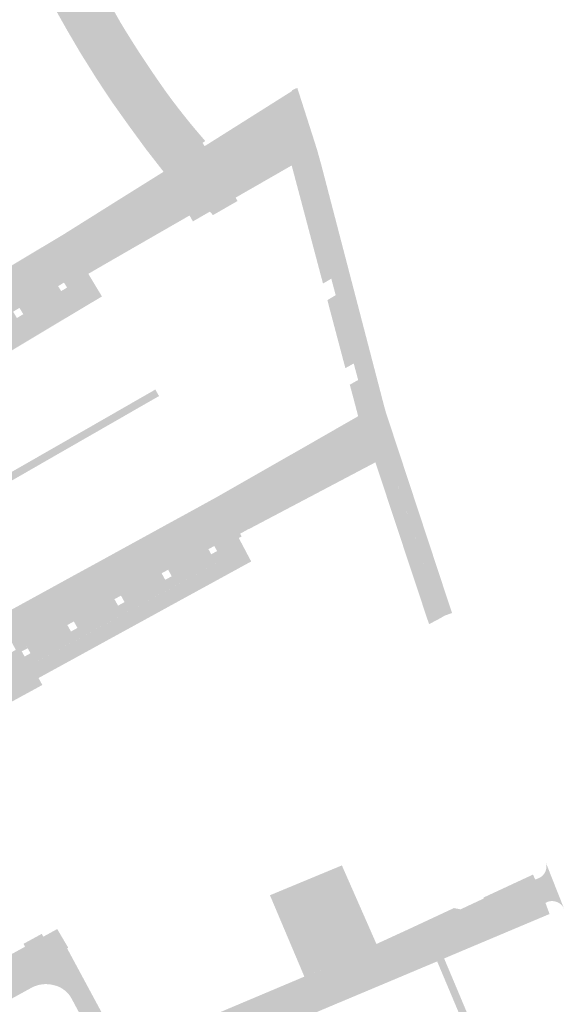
# Model space of a CAD drawing. Header units: inches. Extents: x 83221 to 84763, y 445855 to 447258.
# Tile 54 of 58: x 84530 to 84640, y 446482 to 446681. Entities that reach past the tile are written whole.
import ezdxf

# ---------------------------------------------------------------- set-up
doc = ezdxf.new("R2010")
doc.units = ezdxf.units.IN
doc.header["$MEASUREMENT"] = 0

msp = doc.modelspace()

# ---------------------------------------------------------------- hatches: boundary and pattern name
for points in [[(84545.4, 446679.71), (84546.4, 446677.97), (84547.43, 446676.24), (84548.47, 446674.53), (84549.54, 446672.83), (84550.63, 446671.14), (84551.74, 446669.47), (84552.64, 446668.13), (84553.55, 446666.79), (84554.47, 446665.46), (84555.4, 446664.14), (84556.34, 446662.83), (84557.29, 446661.52), (84558.35, 446660.09), (84559.43, 446658.68), (84560.54, 446657.29), (84561.66, 446655.92), (84562.81, 446654.56), (84563.98, 446653.22), (84563.74, 446653.07), (84561.15, 446651.45), (84561.11, 446651.42), (84560.49, 446652.15), (84559.88, 446652.89), (84559.28, 446653.64), (84558.68, 446654.39), (84558.1, 446655.15), (84557.52, 446655.91), (84553.71, 446661.07), (84552.67, 446662.52), (84551.63, 446663.98), (84550.61, 446665.45), (84549.6, 446666.93), (84548.61, 446668.42), (84547.63, 446669.92), (84544.27, 446675.32), (84543.35, 446676.84), (84542.45, 446678.36), (84541.55, 446679.9), (84540.68, 446681.45), (84539.82, 446683), (84538.98, 446684.56), (84536.03, 446690.27), (84535.6, 446691.08), (84535.19, 446691.9), (84534.79, 446692.72), (84534.4, 446693.55), (84534.02, 446694.38), (84533.65, 446695.22), (84533.38, 446695.79), (84538.29, 446699.06), (84538.53, 446697.75), (84538.8, 446696.44), (84539.1, 446695.14), (84539.42, 446693.85), (84539.78, 446692.56), (84540.15, 446691.28), (84540.88, 446689.29), (84541.67, 446687.32), (84542.52, 446685.38), (84543.43, 446683.46), (84544.39, 446681.57), (84545.4, 446679.71), (84545.4, 446679.71)], [(84553.17, 446670.51), (84554.1, 446669.13), (84555.04, 446667.75), (84555.99, 446666.38), (84556.95, 446665.01), (84557.92, 446663.66), (84558.9, 446662.31), (84559.9, 446660.96), (84560.92, 446659.63), (84561.97, 446658.32), (84563.04, 446657.04), (84564.15, 446655.78), (84565.27, 446654.54), (84565.04, 446653.88), (84563.98, 446653.22), (84562.81, 446654.56), (84561.66, 446655.92), (84560.54, 446657.29), (84559.43, 446658.68), (84558.35, 446660.09), (84557.29, 446661.52), (84556.34, 446662.83), (84555.4, 446664.14), (84554.47, 446665.46), (84553.55, 446666.79), (84552.64, 446668.13), (84551.74, 446669.47), (84550.63, 446671.14), (84549.54, 446672.83), (84548.47, 446674.53), (84547.43, 446676.24), (84546.4, 446677.97), (84545.4, 446679.71), (84544.39, 446681.57), (84543.43, 446683.46), (84542.52, 446685.38), (84541.67, 446687.32), (84540.88, 446689.29), (84540.15, 446691.28), (84539.78, 446692.56), (84539.42, 446693.85), (84539.1, 446695.14), (84538.8, 446696.44), (84538.53, 446697.75), (84538.29, 446699.06), (84539.96, 446700.11), (84540.01, 446699.76), (84540.06, 446699.42), (84540.11, 446699.08), (84540.17, 446698.74), (84540.23, 446698.39), (84540.29, 446698.05), (84540.43, 446697.33), (84540.58, 446696.6), (84540.74, 446695.88), (84541.09, 446694.49), (84541.48, 446693.11), (84541.91, 446691.74), (84542.58, 446689.86), (84543.32, 446688), (84544.12, 446686.16), (84544.98, 446684.36), (84545.89, 446682.58), (84546.87, 446680.83), (84547.89, 446679.09), (84548.92, 446677.36), (84549.96, 446675.64), (84551.02, 446673.92), (84552.09, 446672.21), (84553.17, 446670.51), (84553.17, 446670.51)], [(84551.86, 446678.33), (84553.11, 446676.33), (84554.38, 446674.35), (84555.68, 446672.38), (84556.99, 446670.43), (84558.32, 446668.49), (84559.67, 446666.56), (84560.94, 446664.83), (84562.24, 446663.12), (84563.57, 446661.43), (84564.92, 446659.76), (84566.3, 446658.12), (84567.7, 446656.49), (84567.16, 446656.11), (84567.57, 446655.44), (84565.15, 446653.75), (84565.04, 446653.88), (84565.27, 446654.54), (84564.15, 446655.78), (84563.04, 446657.04), (84561.97, 446658.32), (84560.92, 446659.63), (84559.9, 446660.96), (84558.9, 446662.31), (84557.92, 446663.66), (84556.95, 446665.01), (84555.99, 446666.38), (84555.04, 446667.75), (84554.1, 446669.13), (84553.17, 446670.51), (84552.09, 446672.21), (84551.02, 446673.92), (84549.96, 446675.64), (84548.92, 446677.36), (84547.89, 446679.09), (84546.87, 446680.83), (84545.89, 446682.58), (84544.98, 446684.36), (84544.12, 446686.16), (84543.32, 446688), (84542.58, 446689.86), (84541.91, 446691.74), (84541.48, 446693.11), (84541.09, 446694.49), (84540.74, 446695.88), (84540.58, 446696.6), (84540.43, 446697.33), (84540.29, 446698.05), (84543.24, 446699.33), (84543.49, 446697.93), (84543.79, 446696.54), (84544.12, 446695.16), (84544.5, 446693.78), (84544.91, 446692.42), (84545.37, 446691.07), (84546.28, 446688.87), (84547.27, 446686.69), (84548.32, 446684.55), (84549.44, 446682.44), (84550.62, 446680.36), (84551.86, 446678.33), (84551.86, 446678.33)], [(84538.98, 446684.56), (84539.82, 446683), (84540.68, 446681.45), (84541.55, 446679.9), (84542.45, 446678.36), (84543.35, 446676.84), (84544.27, 446675.32), (84544.17, 446675.25), (84542.84, 446674.4), (84542.53, 446674.21), (84539.78, 446678.9), (84539.77, 446678.92), (84537.2, 446683.48), (84537.54, 446683.66), (84538.98, 446684.56), (84538.98, 446684.56)], [(84544.27, 446675.32), (84547.63, 446669.92), (84547.54, 446669.87), (84545.91, 446668.82), (84542.53, 446674.21), (84542.84, 446674.4), (84544.17, 446675.25), (84544.27, 446675.32), (84544.27, 446675.32)], [(84547.63, 446669.92), (84548.61, 446668.42), (84549.6, 446666.93), (84550.61, 446665.45), (84551.63, 446663.98), (84552.67, 446662.52), (84553.71, 446661.07), (84552.3, 446660.15), (84552, 446659.95), (84548.96, 446664.23), (84548.89, 446664.33), (84545.93, 446668.79), (84545.91, 446668.82), (84547.54, 446669.87), (84547.63, 446669.92), (84547.63, 446669.92)], [(84582.87, 446660.83), (84567.53, 446651.64), (84567.27, 446652.07), (84565.12, 446650.8), (84564, 446652.65), (84563.74, 446653.07), (84563.98, 446653.22), (84565.04, 446653.88), (84565.15, 446653.75), (84567.57, 446655.44), (84584.75, 446666.28), (84585.2, 446666.57), (84585.28, 446666.74), (84585.33, 446666.61), (84585.37, 446666.48), (84585.41, 446666.35), (84585.44, 446666.22), (84585.48, 446666.09), (84585.51, 446665.96), (84585.53, 446665.82), (84585.55, 446665.69), (84585.57, 446665.55), (84585.58, 446665.42), (84585.59, 446665.28), (84585.6, 446665.15), (84585.6, 446665.01), (84585.6, 446664.88), (84585.59, 446664.74), (84585.58, 446664.6), (84585.57, 446664.47), (84585.55, 446664.33), (84585.51, 446664.07), (84585.45, 446663.8), (84585.37, 446663.54), (84585.28, 446663.28), (84585.18, 446663.03), (84585.06, 446662.79), (84584.84, 446662.46), (84584.59, 446662.16), (84584.32, 446661.87), (84584.03, 446661.6), (84583.72, 446661.36), (84583.4, 446661.15), (84582.87, 446660.83), (84582.87, 446660.83)], [(84582.5, 446655.91), (84567.52, 446646.94), (84565.39, 446650.38), (84567.53, 446651.64), (84582.87, 446660.83), (84583.4, 446661.15), (84583.72, 446661.36), (84584.03, 446661.6), (84584.32, 446661.87), (84584.59, 446662.16), (84584.84, 446662.46), (84585.06, 446662.79), (84585.18, 446663.03), (84585.28, 446663.28), (84585.37, 446663.54), (84585.45, 446663.8), (84585.51, 446664.07), (84585.55, 446664.33), (84585.57, 446664.47), (84585.58, 446664.6), (84585.59, 446664.74), (84585.6, 446664.88), (84585.6, 446665.01), (84585.6, 446665.15), (84585.59, 446665.28), (84585.58, 446665.42), (84585.57, 446665.55), (84585.55, 446665.69), (84585.53, 446665.82), (84585.51, 446665.96), (84585.48, 446666.09), (84585.44, 446666.22), (84585.41, 446666.35), (84585.37, 446666.48), (84585.33, 446666.61), (84585.28, 446666.74), (84585.98, 446667.09), (84588.09, 446660.14), (84590.07, 446653.63), (84589.92, 446654.03), (84589.74, 446654.41), (84589.52, 446654.77), (84589.28, 446655.11), (84589, 446655.43), (84588.7, 446655.72), (84588.37, 446655.99), (84588.02, 446656.22), (84587.65, 446656.43), (84587.26, 446656.6), (84586.86, 446656.73), (84586.45, 446656.83), (84586.02, 446656.9), (84585.58, 446656.92), (84585.15, 446656.91), (84584.72, 446656.85), (84584.29, 446656.76), (84583.88, 446656.63), (84583.47, 446656.46), (84583.09, 446656.26), (84582.5, 446655.91), (84582.5, 446655.91)], [(84586.35, 446667.05), (84588.51, 446660.3), (84588.09, 446660.14), (84585.98, 446667.09), (84586.31, 446667.18), (84586.35, 446667.05)], [(84553.71, 446661.07), (84557.52, 446655.91), (84557.43, 446655.84), (84555.83, 446654.7), (84552.01, 446659.93), (84552, 446659.95), (84552.3, 446660.15), (84553.71, 446661.07), (84553.71, 446661.07)], [(84588.51, 446660.3), (84590.27, 446654.78), (84591.12, 446651.74), (84603.89, 446602.71), (84604.18, 446601.69), (84605.25, 446598.43), (84604.83, 446598.28), (84603.01, 446604.08), (84602.99, 446604.15), (84590.22, 446653.06), (84590.21, 446653.09), (84590.07, 446653.63), (84588.09, 446660.14), (84588.51, 446660.3), (84588.51, 446660.3)], [(84583.63, 446652.36), (84569.35, 446644.16), (84567.52, 446646.94), (84582.5, 446655.91), (84583.09, 446656.26), (84583.47, 446656.46), (84583.88, 446656.63), (84584.29, 446656.76), (84584.72, 446656.85), (84585.15, 446656.91), (84585.58, 446656.92), (84586.02, 446656.9), (84586.45, 446656.83), (84586.86, 446656.73), (84587.26, 446656.6), (84587.65, 446656.43), (84588.02, 446656.22), (84588.37, 446655.99), (84588.7, 446655.72), (84589, 446655.43), (84589.28, 446655.11), (84589.52, 446654.77), (84589.74, 446654.41), (84589.92, 446654.03), (84590.07, 446653.63), (84590.21, 446653.09), (84590.22, 446653.06), (84590.23, 446653.02), (84590.23, 446652.99), (84590.23, 446652.95), (84590.23, 446652.91), (84590.22, 446652.87), (84590.21, 446652.83), (84590.2, 446652.8), (84590.18, 446652.76), (84590.16, 446652.73), (84590.14, 446652.69), (84590.11, 446652.66), (84590.08, 446652.63), (84590.05, 446652.6), (84590.02, 446652.58), (84589.98, 446652.56), (84589.94, 446652.54), (84589.9, 446652.53), (84588.92, 446652.27), (84586.78, 446652.63), (84584.8, 446653.02), (84583.63, 446652.36), (84583.63, 446652.36)], [(84557.52, 446655.91), (84558.1, 446655.15), (84558.68, 446654.39), (84559.28, 446653.64), (84559.88, 446652.89), (84560.49, 446652.15), (84561.11, 446651.42), (84559.62, 446650.48), (84559.28, 446650.27), (84555.87, 446654.66), (84555.83, 446654.7), (84557.43, 446655.84), (84557.52, 446655.91), (84557.52, 446655.91)], [(84497.73, 446609.94), (84492.96, 446607.09), (84416.24, 446561.21), (84415.63, 446563.91), (84421.71, 446567.56), (84426.3, 446570.24), (84427.29, 446570.8), (84427.43, 446570.96), (84427.48, 446570.88), (84432.36, 446573.8), (84432.65, 446573.97), (84436.99, 446576.57), (84437.27, 446576.74), (84441.63, 446579.34), (84441.91, 446579.51), (84446.26, 446582.11), (84446.54, 446582.27), (84450.9, 446584.88), (84451.16, 446585.04), (84455.58, 446587.68), (84455.77, 446587.8), (84455.81, 446587.82), (84460.27, 446590.48), (84460.55, 446590.65), (84464.9, 446593.25), (84465.18, 446593.41), (84469.54, 446596.02), (84469.8, 446596.18), (84474.17, 446598.79), (84474.43, 446598.94), (84478.81, 446601.56), (84479.07, 446601.72), (84483.44, 446604.33), (84483.71, 446604.49), (84488.29, 446607.23), (84487.01, 446609.37), (84492.2, 446612.46), (84494, 446613.53), (84495.86, 446614.64), (84497.13, 446612.52), (84501.98, 446615.42), (84506.62, 446618.19), (84511.25, 446620.96), (84515.88, 446623.73), (84520.52, 446626.5), (84525.15, 446629.28), (84529.79, 446632.05), (84534.42, 446634.82), (84539.19, 446637.67), (84539.19, 446637.68), (84549.56, 446644.19), (84559.28, 446650.27), (84559.62, 446650.48), (84561.11, 446651.42), (84561.15, 446651.45), (84561.42, 446651.02), (84564, 446652.65), (84565.12, 446650.8), (84560.3, 446647.95), (84560.56, 446647.52), (84549.74, 446641.03), (84549.49, 446641.47), (84543.91, 446638.12), (84544.16, 446637.69), (84539.1, 446634.66), (84534.94, 446632.17), (84497.86, 446610.02), (84497.73, 446609.94), (84497.73, 446609.94)], [(84564, 446652.65), (84561.42, 446651.02), (84561.15, 446651.45), (84563.74, 446653.07), (84564, 446652.65), (84564, 446652.65)], [(84585.16, 446651.54), (84584.02, 446650.89), (84573.83, 446645.04), (84574.22, 446644.36), (84569.26, 446641.51), (84568.64, 446642.22), (84566.4, 446640.93), (84565.2, 446640.24), (84564.63, 446641.27), (84564.54, 446641.44), (84565.74, 446642.08), (84569.35, 446644.16), (84583.63, 446652.36), (84584.8, 446653.02), (84585.16, 446651.54)], [(84586.78, 446652.63), (84592.64, 446630.44), (84591.34, 446629.59), (84591.03, 446629.39), (84589.28, 446636), (84587.82, 446641.53), (84585.16, 446651.54), (84584.8, 446653.02), (84586.78, 446652.63)], [(84590.22, 446653.06), (84602.99, 446604.15), (84602.98, 446604.19), (84602.96, 446604.22), (84602.94, 446604.25), (84602.92, 446604.28), (84602.89, 446604.31), (84602.86, 446604.33), (84602.83, 446604.36), (84602.8, 446604.38), (84602.77, 446604.39), (84602.73, 446604.41), (84602.7, 446604.42), (84602.66, 446604.42), (84602.63, 446604.43), (84602.59, 446604.43), (84602.56, 446604.43), (84602.52, 446604.42), (84602.49, 446604.41), (84602.45, 446604.4), (84601.48, 446604.14), (84601.25, 446604.19), (84601.14, 446604.37), (84588.68, 446651.91), (84588.68, 446651.94), (84588.68, 446651.97), (84588.68, 446652), (84588.68, 446652.02), (84588.69, 446652.05), (84588.7, 446652.08), (84588.71, 446652.11), (84588.73, 446652.13), (84588.74, 446652.15), (84588.76, 446652.17), (84588.78, 446652.19), (84588.8, 446652.21), (84588.82, 446652.22), (84588.84, 446652.24), (84588.87, 446652.25), (84588.89, 446652.26), (84588.92, 446652.27), (84589.9, 446652.53), (84589.94, 446652.54), (84589.98, 446652.56), (84590.02, 446652.58), (84590.05, 446652.6), (84590.08, 446652.63), (84590.11, 446652.66), (84590.14, 446652.69), (84590.16, 446652.73), (84590.18, 446652.76), (84590.2, 446652.8), (84590.21, 446652.83), (84590.22, 446652.87), (84590.23, 446652.91), (84590.23, 446652.95), (84590.23, 446652.99), (84590.23, 446653.02), (84590.22, 446653.06), (84590.22, 446653.06)], [(84565.39, 446650.38), (84560.56, 446647.52), (84560.3, 446647.95), (84565.12, 446650.8), (84567.27, 446652.07), (84567.53, 446651.64), (84565.39, 446650.38), (84565.39, 446650.38)], [(84588.92, 446652.27), (84588.89, 446652.26), (84588.87, 446652.25), (84588.84, 446652.24), (84588.82, 446652.22), (84588.8, 446652.21), (84588.78, 446652.19), (84588.76, 446652.17), (84588.74, 446652.15), (84588.73, 446652.13), (84588.71, 446652.11), (84588.7, 446652.08), (84588.69, 446652.05), (84588.68, 446652.02), (84588.68, 446652), (84588.68, 446651.97), (84588.68, 446651.94), (84588.68, 446651.91), (84601.14, 446604.37), (84601.25, 446604.19), (84601.48, 446604.14), (84602.45, 446604.4), (84602.49, 446604.41), (84602.52, 446604.42), (84602.56, 446604.43), (84602.59, 446604.43), (84602.63, 446604.43), (84602.66, 446604.42), (84602.7, 446604.42), (84602.73, 446604.41), (84602.77, 446604.39), (84602.8, 446604.38), (84602.83, 446604.36), (84602.86, 446604.33), (84602.89, 446604.31), (84602.92, 446604.28), (84602.94, 446604.25), (84602.96, 446604.22), (84602.98, 446604.19), (84602.99, 446604.15), (84603.01, 446604.08), (84603.1, 446603.64), (84603.15, 446603.2), (84603.16, 446602.75), (84603.13, 446602.31), (84603.07, 446601.87), (84602.97, 446601.43), (84602.83, 446601.01), (84602.66, 446600.6), (84602.45, 446600.2), (84602.21, 446599.83), (84601.91, 446599.45), (84601.58, 446599.1), (84601.22, 446598.78), (84600.83, 446598.49), (84600.41, 446598.25), (84599.98, 446598.04), (84598.91, 446601.07), (84600.27, 446601.86), (84598.54, 446608.17), (84598.59, 446608.2), (84597.69, 446611.54), (84597.13, 446613.37), (84594.01, 446625.31), (84594.05, 446625.34), (84593.16, 446628.67), (84592.64, 446630.44), (84586.78, 446652.63), (84588.92, 446652.27), (84588.92, 446652.27)], [(84567.52, 446646.94), (84564.94, 446645.39), (84562.54, 446643.98), (84553.36, 446638.48), (84546.93, 446634.62), (84541.14, 446631.15), (84539.1, 446634.66), (84544.16, 446637.69), (84549.74, 446641.03), (84560.56, 446647.52), (84565.39, 446650.38), (84567.52, 446646.94), (84567.52, 446646.94)], [(84528.09, 446613.86), (84523.45, 446611.09), (84518.82, 446608.32), (84514.18, 446605.54), (84509.55, 446602.77), (84504.76, 446599.91), (84504.72, 446599.89), (84505.45, 446598.67), (84503.54, 446597.53), (84501.74, 446596.45), (84495.54, 446592.73), (84493.26, 446596.54), (84493.32, 446596.61), (84493.37, 446596.71), (84493.37, 446596.82), (84493.35, 446596.91), (84492.41, 446598.5), (84493.55, 446599.19), (84492.97, 446600.21), (84491.82, 446599.51), (84491.57, 446599.9), (84491.56, 446599.93), (84491.54, 446599.96), (84491.52, 446600), (84491.51, 446600.03), (84491.5, 446600.07), (84491.5, 446600.1), (84491.5, 446600.14), (84491.5, 446600.17), (84491.5, 446600.21), (84491.51, 446600.24), (84491.52, 446600.28), (84491.53, 446600.32), (84491.55, 446600.35), (84491.57, 446600.38), (84491.59, 446600.42), (84491.61, 446600.44), (84491.64, 446600.47), (84491.67, 446600.5), (84491.7, 446600.52), (84495.52, 446602.78), (84499.98, 446605.52), (84500.24, 446605.69), (84501.41, 446606.42), (84501.45, 446606.43), (84501.48, 446606.45), (84501.52, 446606.46), (84501.56, 446606.47), (84501.6, 446606.47), (84501.64, 446606.47), (84501.68, 446606.47), (84501.72, 446606.46), (84501.76, 446606.45), (84501.8, 446606.44), (84501.84, 446606.42), (84501.88, 446606.4), (84501.92, 446606.38), (84501.95, 446606.35), (84501.98, 446606.32), (84502.01, 446606.29), (84502.03, 446606.25), (84502.31, 446605.78), (84501, 446605.01), (84501.58, 446604), (84502.9, 446604.77), (84503.81, 446603.24), (84503.89, 446603.16), (84504.01, 446603.11), (84504.13, 446603.09), (84504.24, 446603.1), (84538.04, 446623.4), (84539.42, 446624.19), (84539.47, 446624.21), (84539.53, 446624.27), (84539.58, 446624.36), (84539.59, 446624.47), (84539.56, 446624.56), (84539.53, 446624.62), (84538.59, 446626.16), (84539.79, 446626.86), (84539.17, 446627.88), (84537.98, 446627.16), (84537.49, 446627.98), (84537.33, 446628.33), (84537.31, 446628.36), (84537.29, 446628.39), (84537.27, 446628.42), (84537.25, 446628.45), (84537.24, 446628.48), (84537.23, 446628.52), (84537.23, 446628.55), (84537.22, 446628.59), (84537.22, 446628.62), (84537.23, 446628.66), (84537.23, 446628.69), (84537.24, 446628.73), (84537.26, 446628.76), (84537.27, 446628.79), (84537.29, 446628.82), (84537.31, 446628.85), (84537.34, 446628.88), (84537.36, 446628.9), (84537.39, 446628.92), (84537.42, 446628.94), (84541.14, 446631.15), (84546.93, 446634.62), (84547.18, 446634.19), (84553.62, 446638.05), (84553.36, 446638.48), (84562.54, 446643.98), (84564.94, 446645.39), (84567.52, 446646.94), (84569.35, 446644.16), (84565.74, 446642.08), (84564.54, 446641.44), (84561.32, 446639.59), (84553.36, 446635.01), (84546.99, 446631.34), (84544.08, 446629.65), (84546.2, 446626.11), (84546.23, 446626.12), (84546.82, 446625.07), (84541.99, 446622.18), (84537.35, 446619.41), (84532.72, 446616.63), (84528.09, 446613.86)], [(84549.74, 446641.03), (84544.16, 446637.69), (84543.91, 446638.12), (84549.49, 446641.47), (84549.74, 446641.03), (84549.74, 446641.03)], [(84553.36, 446638.48), (84553.62, 446638.05), (84547.18, 446634.19), (84546.93, 446634.62), (84553.36, 446638.48), (84553.36, 446638.48)], [(84541.14, 446631.15), (84537.42, 446628.94), (84536.96, 446628.68), (84534.94, 446632.17), (84539.1, 446634.66), (84541.14, 446631.15), (84541.14, 446631.15)], [(84537.49, 446627.98), (84501.41, 446606.42), (84500.24, 446605.69), (84497.73, 446609.94), (84497.86, 446610.02), (84534.94, 446632.17), (84536.96, 446628.68), (84537.42, 446628.94), (84537.39, 446628.92), (84537.36, 446628.9), (84537.34, 446628.88), (84537.31, 446628.85), (84537.29, 446628.82), (84537.27, 446628.79), (84537.26, 446628.76), (84537.24, 446628.73), (84537.23, 446628.69), (84537.23, 446628.66), (84537.22, 446628.62), (84537.22, 446628.59), (84537.23, 446628.55), (84537.23, 446628.52), (84537.24, 446628.48), (84537.25, 446628.45), (84537.27, 446628.42), (84537.29, 446628.39), (84537.31, 446628.36), (84537.33, 446628.33), (84537.49, 446627.98), (84537.49, 446627.98)], [(84592.64, 446630.44), (84593.16, 446628.67), (84591.49, 446627.68), (84591.03, 446629.39), (84591.34, 446629.59), (84592.64, 446630.44), (84592.64, 446630.44)], [(84538.18, 446626.84), (84530.52, 446622.19), (84530.17, 446622.77), (84528.89, 446622), (84529.24, 446621.42), (84521.12, 446616.5), (84520.75, 446617.12), (84519.46, 446616.35), (84519.84, 446615.72), (84512.06, 446611), (84511.65, 446611.67), (84510.37, 446610.9), (84510.77, 446610.23), (84502.61, 446605.28), (84502.31, 446605.78), (84502.03, 446606.25), (84502.01, 446606.29), (84501.98, 446606.32), (84501.95, 446606.35), (84501.92, 446606.38), (84501.88, 446606.4), (84501.84, 446606.42), (84501.8, 446606.44), (84501.76, 446606.45), (84501.72, 446606.46), (84501.68, 446606.47), (84501.64, 446606.47), (84501.6, 446606.47), (84501.56, 446606.47), (84501.52, 446606.46), (84501.48, 446606.45), (84501.45, 446606.43), (84501.41, 446606.42), (84537.49, 446627.98), (84537.98, 446627.16), (84538.18, 446626.84)], [(84538.59, 446626.16), (84539.53, 446624.62), (84539.54, 446624.6), (84539.55, 446624.57), (84539.56, 446624.55), (84539.57, 446624.53), (84539.58, 446624.5), (84539.58, 446624.48), (84539.58, 446624.45), (84539.58, 446624.43), (84539.58, 446624.4), (84539.58, 446624.38), (84539.57, 446624.35), (84539.56, 446624.33), (84539.55, 446624.31), (84539.53, 446624.29), (84539.52, 446624.27), (84539.5, 446624.25), (84539.48, 446624.23), (84539.46, 446624.22), (84539.44, 446624.2), (84539.42, 446624.19), (84538.04, 446623.4), (84504.25, 446603.11), (84504.21, 446603.1), (84504.17, 446603.09), (84504.13, 446603.09), (84504.09, 446603.1), (84504.05, 446603.1), (84504.01, 446603.11), (84503.97, 446603.13), (84503.93, 446603.15), (84503.9, 446603.17), (84503.86, 446603.19), (84503.83, 446603.22), (84503.8, 446603.25), (84502.9, 446604.77), (84502.61, 446605.28), (84510.77, 446610.23), (84511.14, 446609.62), (84512.43, 446610.39), (84512.06, 446611), (84519.84, 446615.72), (84520.23, 446615.07), (84521.52, 446615.84), (84521.12, 446616.5), (84529.24, 446621.42), (84529.66, 446620.72), (84530.95, 446621.49), (84530.52, 446622.19), (84538.18, 446626.84), (84538.59, 446626.16)], [(84594.01, 446625.31), (84597.13, 446613.37), (84595.86, 446612.51), (84595.55, 446612.3), (84593.93, 446618.43), (84592.7, 446623.06), (84592.38, 446624.34), (84592.69, 446624.53), (84594.01, 446625.31), (84594.01, 446625.31)], [(84597.13, 446613.37), (84597.69, 446611.54), (84596.01, 446610.59), (84595.55, 446612.3), (84595.86, 446612.51), (84597.13, 446613.37), (84597.13, 446613.37)], [(84598.54, 446608.17), (84600.27, 446601.86), (84598.91, 446601.07), (84598.59, 446600.88), (84597.56, 446604.79), (84596.9, 446607.24), (84597.23, 446607.43), (84598.54, 446608.17), (84598.54, 446608.17)], [(84541.11, 446595.05), (84538.35, 446593.47), (84535.03, 446591.56), (84531.76, 446589.68), (84528.99, 446588.09), (84525.66, 446586.18), (84522.38, 446584.3), (84519.62, 446582.71), (84516.08, 446580.68), (84515.33, 446582.01), (84518.87, 446584.04), (84521.63, 446585.63), (84524.96, 446587.54), (84528.22, 446589.41), (84531, 446591), (84534.33, 446592.91), (84537.6, 446594.78), (84540.35, 446596.36), (84543.7, 446598.28), (84546.96, 446600.15), (84549.73, 446601.74), (84553.07, 446603.66), (84556.33, 446605.53), (84557.62, 446606.27), (84558.36, 446604.95), (84557.08, 446604.21), (84553.77, 446602.32), (84550.49, 446600.43), (84547.7, 446598.83), (84544.4, 446596.94), (84541.11, 446595.05), (84541.11, 446595.05)], [(84600.88, 446593.9), (84573.96, 446579.16), (84572.04, 446582.73), (84574.58, 446584.11), (84575.94, 446584.86), (84582.52, 446588.47), (84584.71, 446589.68), (84590.84, 446593.05), (84599.98, 446598.04), (84600.41, 446598.25), (84600.83, 446598.49), (84601.22, 446598.78), (84601.58, 446599.1), (84601.91, 446599.45), (84602.21, 446599.83), (84602.45, 446600.2), (84602.66, 446600.6), (84602.83, 446601.01), (84602.97, 446601.43), (84603.07, 446601.87), (84603.13, 446602.31), (84603.16, 446602.75), (84603.15, 446603.2), (84603.1, 446603.64), (84603.01, 446604.08), (84604.83, 446598.28), (84606.8, 446592.02), (84606.65, 446592.34), (84606.47, 446592.64), (84606.26, 446592.93), (84606.03, 446593.19), (84605.78, 446593.44), (84605.51, 446593.66), (84605.22, 446593.86), (84604.92, 446594.04), (84604.6, 446594.19), (84604.27, 446594.31), (84603.93, 446594.4), (84603.59, 446594.46), (84603.24, 446594.5), (84602.88, 446594.5), (84602.53, 446594.47), (84602.19, 446594.42), (84601.85, 446594.33), (84601.51, 446594.22), (84601.19, 446594.07), (84600.88, 446593.9), (84600.88, 446593.9)], [(84572.04, 446582.73), (84567.76, 446580.39), (84527.06, 446558.02), (84522.74, 446555.65), (84516.99, 446552.5), (84514.56, 446556.92), (84521.85, 446560.91), (84523.68, 446561.93), (84525.76, 446563.06), (84526.95, 446560.9), (84531.88, 446563.61), (84536.62, 446566.21), (84541.35, 446568.81), (84546.09, 446571.4), (84550.82, 446574), (84555.56, 446576.6), (84560.29, 446579.2), (84565.03, 446581.79), (84569.9, 446584.47), (84588.76, 446595.24), (84598.59, 446600.88), (84598.91, 446601.07), (84599.98, 446598.04), (84590.84, 446593.05), (84590.6, 446593.48), (84584.47, 446590.11), (84584.71, 446589.68), (84582.52, 446588.47), (84582.28, 446588.91), (84575.7, 446585.3), (84575.94, 446584.86), (84574.58, 446584.11), (84572.04, 446582.73)], [(84616.82, 446563.32), (84617.56, 446561.11), (84617.06, 446560.94), (84616.41, 446562.88), (84616.4, 446562.92), (84607.4, 446590.11), (84606.8, 446592.02), (84604.83, 446598.28), (84605.25, 446598.43), (84616.82, 446563.32)], [(84534.02, 446547.98), (84534.79, 446546.58), (84532.69, 446545.42), (84530.84, 446544.42), (84516.3, 446536.45), (84515.55, 446537.81), (84511.27, 446535.47), (84506.55, 446532.88), (84501.8, 446530.27), (84497.07, 446527.68), (84496.37, 446527.3), (84493.8, 446525.89), (84493.85, 446525.79), (84493.12, 446525.39), (84491.97, 446524.88), (84489.27, 446523.4), (84486.69, 446521.99), (84486.74, 446521.89), (84486.01, 446521.49), (84484.86, 446520.98), (84482.17, 446519.51), (84479.6, 446518.1), (84479.65, 446518.01), (84478.91, 446517.6), (84477.76, 446517.09), (84475.07, 446515.61), (84472.49, 446514.21), (84472.54, 446514.11), (84471.81, 446513.71), (84470.71, 446513.11), (84470.66, 446513.2), (84467.91, 446511.69), (84465.28, 446510.25), (84465.33, 446510.16), (84464.59, 446509.75), (84463.44, 446509.24), (84460.76, 446507.77), (84458.15, 446506.34), (84458.2, 446506.25), (84457.46, 446505.84), (84456.37, 446505.24), (84456.32, 446505.34), (84453.66, 446503.88), (84451.04, 446502.44), (84451.09, 446502.35), (84450.35, 446501.95), (84449.2, 446501.44), (84446.55, 446499.99), (84443.95, 446498.56), (84444, 446498.47), (84443.27, 446498.06), (84442.12, 446497.56), (84439.45, 446496.09), (84436.83, 446494.66), (84436.88, 446494.56), (84436.15, 446494.16), (84435, 446493.65), (84432.13, 446492.08), (84430.9, 446495.01), (84522.59, 446545.27), (84522.61, 446545.28), (84522.61, 446545.28), (84522.69, 446545.32), (84522.79, 446545.55), (84521.83, 446547.28), (84523.27, 446548.07), (84522.7, 446549.15), (84521.26, 446548.38), (84521.09, 446548.64), (84521.08, 446548.67), (84521.07, 446548.7), (84521.06, 446548.74), (84521.05, 446548.77), (84521.05, 446548.81), (84521.05, 446548.84), (84521.05, 446548.88), (84521.06, 446548.92), (84521.07, 446548.95), (84521.08, 446548.98), (84521.09, 446549.02), (84521.11, 446549.05), (84521.13, 446549.08), (84521.16, 446549.1), (84521.18, 446549.13), (84521.21, 446549.15), (84525.12, 446551.3), (84529.44, 446553.67), (84531.02, 446554.63), (84531.08, 446554.65), (84531.14, 446554.66), (84531.19, 446554.67), (84531.25, 446554.67), (84531.31, 446554.67), (84531.36, 446554.66), (84531.4, 446554.65), (84531.43, 446554.63), (84531.46, 446554.62), (84531.49, 446554.6), (84531.51, 446554.57), (84531.54, 446554.55), (84531.56, 446554.52), (84531.58, 446554.49), (84531.59, 446554.48), (84531.85, 446554), (84530.63, 446553.37), (84531.21, 446552.32), (84532.4, 446552.98), (84533.24, 446551.42), (84533.25, 446551.39), (84533.26, 446551.37), (84533.28, 446551.35), (84533.28, 446551.35), (84533.3, 446551.3), (84533.39, 446551.25), (84533.54, 446551.19), (84569.59, 446570.97), (84569.72, 446571.03), (84569.83, 446571.3), (84568.9, 446572.99), (84570.09, 446573.62), (84569.53, 446574.66), (84568.35, 446574.02), (84567.88, 446574.86), (84567.68, 446575.25), (84567.67, 446575.3), (84567.67, 446575.34), (84567.66, 446575.39), (84567.66, 446575.44), (84567.67, 446575.48), (84567.68, 446575.53), (84567.69, 446575.58), (84567.71, 446575.62), (84567.73, 446575.66), (84567.75, 446575.71), (84567.78, 446575.74), (84567.81, 446575.78), (84567.85, 446575.81), (84567.88, 446575.84), (84569.68, 446576.81), (84573.96, 446579.16), (84600.88, 446593.9), (84602.07, 446591.56), (84591.97, 446586.23), (84578.32, 446579.03), (84577.53, 446578.61), (84576.54, 446578.09), (84576.52, 446578.12), (84574.76, 446577.15), (84575.04, 446576.57), (84574.47, 446576.28), (84574.63, 446575.97), (84574.76, 446575.73), (84575.04, 446575.2), (84575.14, 446575.01), (84575.51, 446574.31), (84576.48, 446572.47), (84576.93, 446571.64), (84576.98, 446571.53), (84576.37, 446571.2), (84569.75, 446567.57), (84562.64, 446563.68), (84555.54, 446559.78), (84548.44, 446555.89), (84541.34, 446551.99), (84534.02, 446547.98)], [(84590.84, 446593.05), (84584.71, 446589.68), (84584.47, 446590.11), (84590.6, 446593.48), (84590.84, 446593.05), (84590.84, 446593.05)], [(84616.41, 446562.88), (84617.06, 446560.94), (84616.07, 446560.59), (84615.14, 446560.04), (84612.92, 446558.87), (84612.53, 446559.99), (84613.57, 446560.51), (84603.13, 446592.12), (84602.07, 446591.56), (84600.88, 446593.9), (84601.19, 446594.07), (84601.51, 446594.22), (84601.85, 446594.33), (84602.19, 446594.42), (84602.53, 446594.47), (84602.88, 446594.5), (84603.24, 446594.5), (84603.59, 446594.46), (84603.93, 446594.4), (84604.27, 446594.31), (84604.6, 446594.19), (84604.92, 446594.04), (84605.22, 446593.86), (84605.51, 446593.66), (84605.78, 446593.44), (84606.03, 446593.19), (84606.26, 446592.93), (84606.47, 446592.64), (84606.65, 446592.34), (84606.8, 446592.02), (84607.4, 446590.11), (84607.41, 446590.07), (84607.41, 446590.02), (84607.4, 446589.97), (84607.4, 446589.92), (84607.39, 446589.88), (84607.37, 446589.83), (84607.35, 446589.79), (84607.33, 446589.75), (84607.31, 446589.71), (84607.28, 446589.67), (84607.24, 446589.64), (84607.21, 446589.61), (84607.17, 446589.58), (84607.13, 446589.56), (84606.87, 446589.47), (84606.17, 446589.24), (84606.13, 446589.23), (84606.09, 446589.2), (84606.05, 446589.17), (84606.01, 446589.12), (84605.99, 446589.08), (84605.97, 446589.03), (84605.96, 446588.97), (84605.96, 446588.92), (84605.97, 446588.87), (84614.48, 446563), (84614.51, 446562.96), (84614.55, 446562.91), (84614.6, 446562.87), (84614.65, 446562.84), (84614.71, 446562.82), (84614.76, 446562.82), (84614.82, 446562.82), (84614.88, 446562.83), (84615.85, 446563.14), (84615.88, 446563.16), (84615.92, 446563.17), (84615.96, 446563.18), (84615.99, 446563.18), (84616.03, 446563.18), (84616.07, 446563.18), (84616.11, 446563.17), (84616.14, 446563.16), (84616.18, 446563.15), (84616.21, 446563.13), (84616.24, 446563.11), (84616.27, 446563.09), (84616.3, 446563.07), (84616.33, 446563.04), (84616.35, 446563.01), (84616.37, 446562.98), (84616.39, 446562.95), (84616.4, 446562.92), (84616.41, 446562.88)], [(84603.13, 446592.12), (84613.57, 446560.51), (84612.53, 446559.99), (84610.74, 446565.38), (84609.02, 446570.57), (84607.3, 446575.77), (84605.58, 446580.97), (84603.86, 446586.16), (84602.07, 446591.56), (84603.13, 446592.12), (84603.13, 446592.12)], [(84607.4, 446590.11), (84616.4, 446562.92), (84616.39, 446562.95), (84616.37, 446562.98), (84616.35, 446563.01), (84616.33, 446563.04), (84616.3, 446563.07), (84616.27, 446563.09), (84616.24, 446563.11), (84616.21, 446563.13), (84616.18, 446563.15), (84616.14, 446563.16), (84616.11, 446563.17), (84616.07, 446563.18), (84616.03, 446563.18), (84615.99, 446563.18), (84615.96, 446563.18), (84615.92, 446563.17), (84615.88, 446563.16), (84615.85, 446563.14), (84614.89, 446562.83), (84614.86, 446562.82), (84614.84, 446562.82), (84614.81, 446562.82), (84614.78, 446562.82), (84614.75, 446562.82), (84614.72, 446562.82), (84614.69, 446562.83), (84614.66, 446562.84), (84614.64, 446562.85), (84614.61, 446562.87), (84614.58, 446562.88), (84614.56, 446562.9), (84614.54, 446562.92), (84614.52, 446562.95), (84614.5, 446562.97), (84614.48, 446563), (84605.98, 446588.85), (84605.97, 446588.88), (84605.96, 446588.91), (84605.96, 446588.93), (84605.96, 446588.96), (84605.96, 446588.99), (84605.97, 446589.01), (84605.97, 446589.04), (84605.98, 446589.06), (84605.99, 446589.09), (84606.01, 446589.11), (84606.02, 446589.13), (84606.04, 446589.16), (84606.06, 446589.18), (84606.08, 446589.19), (84606.1, 446589.21), (84606.12, 446589.22), (84606.15, 446589.23), (84606.17, 446589.24), (84606.87, 446589.47), (84607.13, 446589.56), (84607.17, 446589.58), (84607.21, 446589.61), (84607.24, 446589.64), (84607.28, 446589.67), (84607.31, 446589.71), (84607.33, 446589.75), (84607.35, 446589.79), (84607.37, 446589.83), (84607.39, 446589.88), (84607.4, 446589.92), (84607.4, 446589.97), (84607.41, 446590.02), (84607.41, 446590.07), (84607.4, 446590.11), (84607.4, 446590.11)], [(84582.52, 446588.47), (84575.94, 446584.86), (84575.7, 446585.3), (84582.28, 446588.91), (84582.52, 446588.47), (84582.52, 446588.47)], [(84572.04, 446582.73), (84573.96, 446579.16), (84569.68, 446576.81), (84567.76, 446580.39), (84572.04, 446582.73), (84572.04, 446582.73)], [(84567.88, 446574.86), (84531.02, 446554.63), (84529.44, 446553.67), (84527.06, 446558.02), (84567.76, 446580.39), (84569.68, 446576.81), (84567.88, 446575.84), (84567.85, 446575.81), (84567.81, 446575.78), (84567.78, 446575.74), (84567.75, 446575.71), (84567.73, 446575.66), (84567.71, 446575.62), (84567.69, 446575.58), (84567.68, 446575.53), (84567.67, 446575.48), (84567.66, 446575.44), (84567.66, 446575.39), (84567.67, 446575.34), (84567.67, 446575.3), (84567.68, 446575.25), (84567.88, 446574.86), (84567.88, 446574.86)], [(84568.62, 446573.51), (84560.62, 446569.11), (84560.21, 446569.86), (84558.89, 446569.14), (84559.3, 446568.39), (84551.09, 446563.89), (84550.68, 446564.63), (84549.36, 446563.91), (84549.77, 446563.17), (84541.57, 446558.67), (84541.16, 446559.41), (84539.85, 446558.69), (84540.26, 446557.95), (84532.12, 446553.49), (84531.85, 446554), (84531.62, 446554.43), (84531.6, 446554.46), (84531.57, 446554.51), (84531.53, 446554.56), (84531.47, 446554.61), (84531.41, 446554.64), (84531.35, 446554.67), (84531.22, 446554.67), (84531.11, 446554.66), (84531.02, 446554.63), (84567.88, 446574.86), (84568.35, 446574.02), (84568.62, 446573.51)], [(84569.64, 446571), (84533.66, 446551.26), (84533.64, 446551.25), (84533.62, 446551.24), (84533.59, 446551.23), (84533.57, 446551.23), (84533.54, 446551.23), (84533.52, 446551.23), (84533.49, 446551.23), (84533.47, 446551.23), (84533.44, 446551.24), (84533.42, 446551.24), (84533.39, 446551.25), (84533.37, 446551.27), (84533.35, 446551.28), (84533.33, 446551.29), (84533.31, 446551.31), (84533.29, 446551.33), (84533.28, 446551.35), (84533.26, 446551.37), (84533.25, 446551.39), (84533.24, 446551.42), (84532.4, 446552.98), (84532.12, 446553.49), (84540.26, 446557.95), (84540.57, 446557.38), (84541.89, 446558.1), (84541.57, 446558.67), (84549.77, 446563.17), (84550.08, 446562.6), (84551.4, 446563.32), (84551.09, 446563.89), (84559.3, 446568.39), (84559.61, 446567.82), (84560.93, 446568.54), (84560.62, 446569.11), (84568.62, 446573.51), (84568.9, 446572.99), (84569.78, 446571.4), (84569.79, 446571.37), (84569.79, 446571.34), (84569.79, 446571.31), (84569.8, 446571.28), (84569.79, 446571.26), (84569.79, 446571.23), (84569.79, 446571.2), (84569.78, 446571.17), (84569.77, 446571.15), (84569.75, 446571.12), (84569.74, 446571.09), (84569.72, 446571.07), (84569.7, 446571.05), (84569.68, 446571.03), (84569.66, 446571.01), (84569.64, 446571)], [(84630.31, 446505.57), (84609.84, 446496.98), (84609.8, 446496.96), (84609.76, 446496.95), (84609.73, 446496.92), (84609.7, 446496.9), (84609.67, 446496.87), (84609.64, 446496.84), (84609.62, 446496.81), (84609.6, 446496.78), (84609.58, 446496.74), (84609.56, 446496.71), (84609.55, 446496.67), (84609.54, 446496.63), (84609.54, 446496.59), (84609.53, 446496.55), (84609.53, 446496.51), (84609.54, 446496.47), (84609.55, 446496.43), (84609.56, 446496.39), (84609.57, 446496.36), (84609.59, 446496.32), (84610.04, 446495.19), (84608.08, 446494.38), (84607.64, 446495.46), (84607.62, 446495.5), (84607.6, 446495.55), (84607.57, 446495.59), (84607.55, 446495.63), (84607.51, 446495.66), (84607.48, 446495.69), (84607.44, 446495.72), (84607.4, 446495.75), (84607.36, 446495.77), (84607.31, 446495.79), (84607.27, 446495.8), (84607.22, 446495.81), (84607.18, 446495.82), (84607.13, 446495.82), (84607.08, 446495.82), (84607.04, 446495.81), (84606.99, 446495.8), (84606.95, 446495.79), (84606.91, 446495.77), (84606.86, 446495.75), (84606.82, 446495.73), (84606.79, 446495.7), (84601.8, 446493.61), (84601.77, 446493.61), (84601.73, 446493.6), (84601.7, 446493.59), (84601.66, 446493.59), (84601.63, 446493.6), (84601.59, 446493.6), (84601.56, 446493.61), (84601.53, 446493.62), (84601.49, 446493.64), (84601.46, 446493.65), (84601.43, 446493.67), (84601.41, 446493.69), (84601.38, 446493.72), (84601.36, 446493.74), (84601.33, 446493.77), (84601.32, 446493.8), (84601.3, 446493.83), (84601.29, 446493.86), (84594.97, 446508.8), (84594.96, 446508.83), (84594.96, 446508.85), (84594.95, 446508.87), (84594.93, 446508.9), (84594.92, 446508.92), (84594.9, 446508.93), (84594.89, 446508.95), (84594.87, 446508.97), (84594.85, 446508.98), (84594.83, 446508.99), (84594.8, 446509), (84594.78, 446509.01), (84594.76, 446509.02), (84594.73, 446509.02), (84594.71, 446509.02), (84594.69, 446509.02), (84594.66, 446509.02), (84594.64, 446509.02), (84594.61, 446509.01), (84594.59, 446509), (84590.75, 446507.41), (84585.9, 446505.37), (84582.02, 446503.78), (84582, 446503.77), (84581.98, 446503.76), (84581.96, 446503.74), (84581.94, 446503.73), (84581.92, 446503.71), (84581.9, 446503.69), (84581.88, 446503.67), (84581.87, 446503.65), (84581.86, 446503.62), (84581.85, 446503.6), (84581.84, 446503.57), (84581.84, 446503.55), (84581.83, 446503.52), (84581.83, 446503.49), (84581.83, 446503.47), (84581.84, 446503.44), (84581.84, 446503.42), (84581.85, 446503.39), (84588.27, 446488.14), (84588.18, 446488.09), (84588.27, 446487.88), (84587.72, 446487.65), (84580.77, 446504.09), (84595.3, 446510.12), (84602.16, 446494.52), (84602.28, 446494.24), (84608.74, 446497.21), (84617.83, 446501.45), (84617.93, 446501.5), (84619.27, 446501.24), (84623.99, 446503.45), (84623.9, 446503.62), (84633.89, 446508.26), (84634.37, 446507.27), (84632.89, 446506.65), (84630.31, 446505.57), (84630.31, 446505.57)], [(84638.31, 446506.11), (84640.23, 446501.26), (84640.14, 446501.46), (84640.03, 446501.65), (84639.91, 446501.83), (84639.77, 446502), (84639.62, 446502.16), (84639.45, 446502.31), (84639.27, 446502.44), (84639.09, 446502.56), (84638.89, 446502.66), (84638.67, 446502.75), (84638.44, 446502.82), (84638.21, 446502.87), (84637.97, 446502.9), (84637.73, 446502.91), (84637.48, 446502.9), (84637.25, 446502.86), (84637.01, 446502.81), (84636.42, 446502.55), (84594.55, 446484.93), (84592.78, 446489.2), (84585.9, 446505.37), (84590.75, 446507.41), (84597.32, 446491.75), (84601.48, 446493.48), (84602.17, 446491.77), (84633.57, 446504.92), (84632.89, 446506.65), (84634.37, 446507.27), (84635, 446507.52), (84635.2, 446507.61), (84635.38, 446507.71), (84635.56, 446507.83), (84635.73, 446507.96), (84635.88, 446508.11), (84636.02, 446508.26), (84636.15, 446508.43), (84636.27, 446508.61), (84636.37, 446508.8), (84636.46, 446509.01), (84636.53, 446509.23), (84636.58, 446509.46), (84636.61, 446509.69), (84636.62, 446509.92), (84636.61, 446510.15), (84636.58, 446510.38), (84636.52, 446510.6), (84636.45, 446510.82), (84638.31, 446506.11), (84638.31, 446506.11)], [(84594.97, 446508.8), (84601.29, 446493.86), (84601.3, 446493.83), (84601.32, 446493.8), (84601.33, 446493.77), (84601.36, 446493.74), (84601.38, 446493.72), (84601.41, 446493.69), (84601.43, 446493.67), (84601.46, 446493.65), (84601.49, 446493.64), (84601.53, 446493.62), (84601.56, 446493.61), (84601.59, 446493.6), (84601.63, 446493.6), (84601.66, 446493.59), (84601.7, 446493.59), (84601.73, 446493.6), (84601.77, 446493.61), (84601.8, 446493.61), (84601.48, 446493.48), (84597.32, 446491.75), (84590.75, 446507.41), (84594.59, 446509), (84594.61, 446509.01), (84594.64, 446509.02), (84594.66, 446509.02), (84594.69, 446509.02), (84594.71, 446509.02), (84594.73, 446509.02), (84594.76, 446509.02), (84594.78, 446509.01), (84594.8, 446509), (84594.83, 446508.99), (84594.85, 446508.98), (84594.87, 446508.97), (84594.89, 446508.95), (84594.9, 446508.93), (84594.92, 446508.92), (84594.93, 446508.9), (84594.95, 446508.87), (84594.96, 446508.85), (84594.96, 446508.83), (84594.97, 446508.8), (84594.97, 446508.8)], [(84632.89, 446506.65), (84633.57, 446504.92), (84602.17, 446491.77), (84601.48, 446493.48), (84601.8, 446493.61), (84606.79, 446495.7), (84606.82, 446495.73), (84606.86, 446495.75), (84606.91, 446495.77), (84606.95, 446495.79), (84606.99, 446495.8), (84607.04, 446495.81), (84607.08, 446495.82), (84607.13, 446495.82), (84607.18, 446495.82), (84607.22, 446495.81), (84607.27, 446495.8), (84607.31, 446495.79), (84607.36, 446495.77), (84607.4, 446495.75), (84607.44, 446495.72), (84607.48, 446495.69), (84607.51, 446495.66), (84607.55, 446495.63), (84607.57, 446495.59), (84607.6, 446495.55), (84607.62, 446495.5), (84607.64, 446495.46), (84608.08, 446494.38), (84610.04, 446495.19), (84609.59, 446496.32), (84609.57, 446496.36), (84609.56, 446496.39), (84609.55, 446496.43), (84609.54, 446496.47), (84609.53, 446496.51), (84609.53, 446496.55), (84609.54, 446496.59), (84609.54, 446496.63), (84609.55, 446496.67), (84609.56, 446496.71), (84609.58, 446496.74), (84609.6, 446496.78), (84609.62, 446496.81), (84609.64, 446496.84), (84609.67, 446496.87), (84609.7, 446496.9), (84609.73, 446496.92), (84609.76, 446496.95), (84609.8, 446496.96), (84609.84, 446496.98), (84630.31, 446505.57), (84632.89, 446506.65), (84632.89, 446506.65)], [(84585.9, 446505.37), (84592.78, 446489.2), (84592.76, 446489.24), (84592.73, 446489.27), (84592.71, 446489.31), (84592.68, 446489.34), (84592.64, 446489.37), (84592.61, 446489.4), (84592.57, 446489.42), (84592.53, 446489.44), (84592.49, 446489.46), (84592.44, 446489.47), (84592.4, 446489.48), (84592.35, 446489.48), (84592.31, 446489.48), (84592.26, 446489.48), (84592.22, 446489.47), (84592.18, 446489.46), (84588.71, 446488), (84588.68, 446487.99), (84588.65, 446487.98), (84588.62, 446487.97), (84588.59, 446487.97), (84588.56, 446487.97), (84588.53, 446487.97), (84588.5, 446487.98), (84588.46, 446487.99), (84588.44, 446488), (84588.41, 446488.01), (84588.38, 446488.03), (84588.35, 446488.04), (84588.33, 446488.06), (84588.31, 446488.09), (84588.28, 446488.11), (84588.27, 446488.14), (84581.85, 446503.39), (84581.84, 446503.42), (84581.84, 446503.44), (84581.83, 446503.47), (84581.83, 446503.49), (84581.83, 446503.52), (84581.84, 446503.55), (84581.84, 446503.57), (84581.85, 446503.6), (84581.86, 446503.62), (84581.87, 446503.65), (84581.88, 446503.67), (84581.9, 446503.69), (84581.92, 446503.71), (84581.94, 446503.73), (84581.96, 446503.74), (84581.98, 446503.76), (84582, 446503.77), (84582.02, 446503.78), (84585.9, 446505.37), (84585.9, 446505.37)], [(84618.08, 446492.22), (84615.96, 446491.31), (84614.55, 446490.72), (84609.36, 446488.54), (84604.38, 446486.44), (84599.4, 446484.35), (84595.36, 446482.65), (84595.31, 446482.77), (84594.44, 446484.9), (84594.55, 446484.93), (84636.42, 446502.55), (84637.25, 446500.3), (84626.24, 446495.66), (84618.08, 446492.22), (84618.08, 446492.22)], [(84539.13, 446495), (84540.03, 446493.48), (84539.8, 446493.36), (84533.44, 446489.81), (84533.4, 446489.8), (84533.36, 446489.78), (84533.32, 446489.78), (84533.28, 446489.77), (84533.23, 446489.77), (84533.19, 446489.77), (84533.15, 446489.77), (84533.11, 446489.78), (84533.07, 446489.79), (84533.03, 446489.81), (84532.99, 446489.82), (84532.96, 446489.85), (84532.92, 446489.87), (84532.89, 446489.9), (84532.86, 446489.93), (84532.83, 446489.96), (84532.81, 446490), (84532.79, 446490.03), (84532.13, 446491.18), (84523.08, 446486.2), (84521.85, 446488.5), (84524.42, 446489.91), (84524.74, 446490.09), (84528.42, 446492.11), (84530.99, 446493.52), (84531.31, 446493.7), (84534.99, 446495.72), (84537.8, 446497.26), (84539.13, 446495)], [(84534.99, 446495.72), (84531.31, 446493.7), (84531, 446494.28), (84534.67, 446496.29), (84534.99, 446495.72), (84534.99, 446495.72)], [(84551.03, 446470.72), (84519.15, 446459.73), (84519.08, 446459.94), (84520.02, 446460.26), (84519.02, 446463.15), (84518.08, 446462.83), (84518.02, 446463.01), (84538.07, 446469.93), (84538.43, 446470.05), (84539.58, 446470.46), (84540.1, 446470.68), (84540.6, 446470.95), (84541.07, 446471.25), (84541.51, 446471.6), (84541.92, 446471.99), (84542.3, 446472.42), (84542.63, 446472.88), (84542.93, 446473.37), (84543.17, 446473.88), (84543.37, 446474.42), (84543.52, 446474.98), (84543.61, 446475.55), (84543.64, 446476.14), (84543.62, 446476.72), (84543.56, 446477.19), (84543.47, 446477.66), (84543.33, 446478.11), (84543.17, 446478.56), (84542.96, 446478.99), (84540.8, 446483.03), (84540.57, 446483.44), (84540.31, 446483.83), (84540.02, 446484.2), (84539.69, 446484.54), (84539.34, 446484.85), (84538.95, 446485.13), (84538.54, 446485.38), (84538.11, 446485.6), (84537.66, 446485.77), (84537.2, 446485.9), (84536.63, 446486.04), (84536.04, 446486.11), (84535.45, 446486.14), (84534.86, 446486.1), (84534.28, 446486.01), (84533.71, 446485.86), (84533.15, 446485.66), (84532.62, 446485.41), (84512.99, 446474.63), (84512.89, 446474.8), (84513.8, 446475.3), (84512.35, 446477.98), (84511.43, 446477.47), (84511.31, 446477.68), (84533.38, 446489.79), (84533.38, 446489.79), (84539.8, 446493.36), (84550.01, 446474.4), (84551.9, 446470.99), (84551.03, 446470.72)], [(84533.44, 446489.81), (84495.88, 446469.22), (84454.21, 446446.36), (84450.51, 446444.29), (84450.55, 446444.31), (84450.59, 446444.35), (84450.62, 446444.38), (84450.65, 446444.42), (84450.68, 446444.46), (84450.71, 446444.5), (84450.73, 446444.54), (84450.74, 446444.59), (84450.76, 446444.64), (84450.77, 446444.69), (84450.77, 446444.74), (84450.77, 446444.79), (84450.76, 446444.84), (84450.75, 446444.89), (84450.74, 446444.93), (84450.72, 446444.98), (84450.23, 446445.86), (84450.22, 446445.88), (84450.21, 446445.91), (84450.2, 446445.93), (84450.19, 446445.96), (84450.19, 446445.98), (84450.19, 446446.01), (84450.19, 446446.03), (84450.19, 446446.06), (84450.19, 446446.08), (84450.2, 446446.11), (84450.21, 446446.13), (84450.22, 446446.16), (84450.24, 446446.18), (84450.25, 446446.2), (84450.27, 446446.22), (84450.29, 446446.23), (84450.31, 446446.25), (84450.33, 446446.26), (84450.35, 446446.28), (84494.6, 446470.54), (84523.08, 446486.2), (84532.13, 446491.18), (84532.79, 446490.03), (84532.81, 446490), (84532.83, 446489.96), (84532.86, 446489.93), (84532.89, 446489.9), (84532.92, 446489.87), (84532.96, 446489.85), (84532.99, 446489.82), (84533.03, 446489.81), (84533.07, 446489.79), (84533.11, 446489.78), (84533.15, 446489.77), (84533.19, 446489.77), (84533.23, 446489.77), (84533.28, 446489.77), (84533.32, 446489.78), (84533.36, 446489.78), (84533.4, 446489.8), (84533.44, 446489.81), (84533.44, 446489.81)], [(84624.51, 446470.97), (84624.59, 446470.76), (84577.71, 446451.73), (84577.34, 446452.66), (84581.09, 446454.17), (84581, 446454.39), (84583.96, 446455.59), (84584.05, 446455.37), (84587.57, 446456.79), (84591.11, 446458.21), (84591.02, 446458.42), (84593.98, 446459.62), (84594.07, 446459.4), (84597.59, 446460.82), (84601.12, 446462.24), (84601.03, 446462.46), (84604.01, 446463.66), (84604.1, 446463.44), (84607.61, 446464.86), (84611.15, 446466.29), (84611.06, 446466.5), (84614.02, 446467.7), (84614.11, 446467.48), (84617.63, 446468.9), (84621.18, 446470.33), (84622.85, 446471.01), (84618.45, 446481.45), (84618.43, 446481.5), (84614.55, 446490.72), (84615.96, 446491.31), (84618.15, 446486.12), (84620.24, 446481.14), (84622.33, 446476.16), (84624.51, 446470.97), (84624.51, 446470.97)], [(84589.45, 446480.16), (84584.47, 446478.07), (84579.49, 446475.97), (84574.51, 446473.88), (84569.39, 446471.73), (84569.35, 446471.71), (84567.94, 446471.09), (84555.06, 446465.61), (84554.07, 446467.47), (84552.07, 446471.05), (84551.9, 446470.99), (84550.01, 446474.4), (84561.58, 446479.33), (84564.34, 446477.78), (84585.9, 446486.88), (84586.82, 446487.27), (84587.72, 446487.65), (84588.27, 446487.88), (84588.18, 446488.09), (84588.26, 446488.14), (84588.33, 446488.06), (84588.41, 446488.01), (84588.5, 446487.98), (84588.59, 446487.97), (84588.68, 446487.98), (84592.18, 446489.46), (84592.22, 446489.47), (84592.26, 446489.48), (84592.31, 446489.48), (84592.35, 446489.48), (84592.4, 446489.48), (84592.44, 446489.47), (84592.49, 446489.46), (84592.53, 446489.44), (84592.57, 446489.42), (84592.61, 446489.4), (84592.64, 446489.37), (84592.68, 446489.34), (84592.71, 446489.31), (84592.73, 446489.27), (84592.76, 446489.24), (84592.78, 446489.2), (84594.55, 446484.93), (84594.44, 446484.9), (84595.31, 446482.77), (84595.36, 446482.65), (84594.42, 446482.26), (84589.45, 446480.16)]]:
    msp.add_hatch(color=256).paths.add_polyline_path(points, flags=0)

doc.saveas('drawing.dxf')
